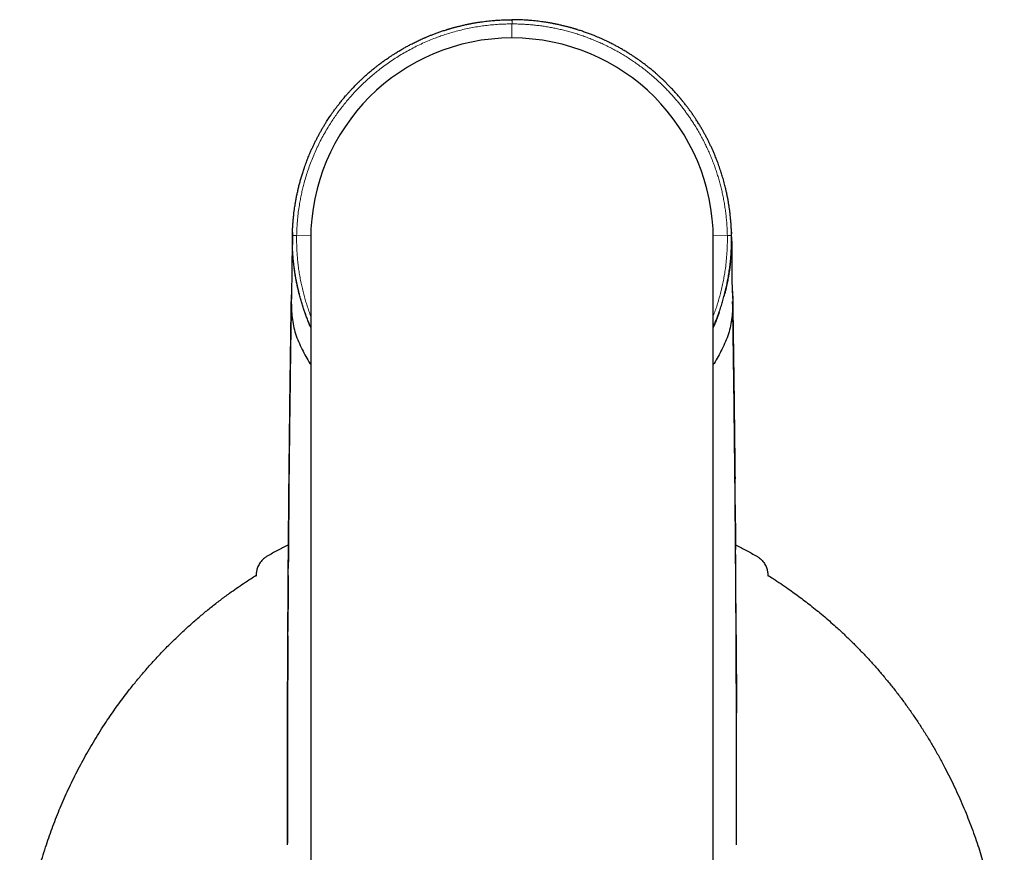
# Model space of a CAD drawing. Header units: millimetres. Extents: x 8 to 837, y 12 to 838.
# Tile 5 of 27: x 416 to 470, y 396 to 441. Entities that reach past the tile are written whole.
import ezdxf

# ---------------------------------------------------------------- set-up
doc = ezdxf.new("R2010")
doc.units = ezdxf.units.MM

msp = doc.modelspace()

# ---------------------------------------------------------------- linework, layer by layer
at = {"color": 8, "linetype": 'Continuous', "lineweight": 0}
for p, q in [((443.376, 440.138), (443.376, 440.908)), ((432.38, 429.332), (431.609, 429.345)), ((454.373, 429.332), (455.144, 429.345)), ((455.388, 428.605), (455.39, 428.516)), ((431.152, 411.684), (431.126, 407.474))]:
    msp.add_line(p, q, dxfattribs=at)
at = {"color": 7, "linetype": 'Continuous', "lineweight": 30}
for p, q in [((441.276, 439.937), (441.276, 439.936)), ((445.476, 439.936), (445.476, 439.937)), ((431.378, 429.35), (431.378, 429.349)), ((431.376, 429.211), (431.376, 429.241)), ((432.376, 429.139), (432.376, 391.139)), ((454.376, 391.139), (454.376, 429.139)), ((455.376, 429.28), (455.377, 429.23)), ((455.377, 429.241), (455.377, 429.211)), ((431.363, 428.497), (431.355, 428.003)), ((431.363, 428.516), (431.363, 428.493)), ((455.39, 428.516), (455.39, 428.497)), ((455.39, 428.497), (455.398, 428.008)), ((431.33, 426.449), (431.318, 425.777)), ((431.325, 426.226), (431.325, 426.209)), ((431.756, 426.143), (431.732, 426.241)), ((455.021, 426.241), (454.997, 426.143)), ((455.425, 426.298), (455.435, 425.777)), ((455.563, 416.056), (455.563, 416.061)), ((429.395, 410.786), (429.394, 410.737)), ((457.358, 410.786), (457.359, 410.737)), ((431.126, 407.474), (431.111, 403.259)), ((455.626, 407.524), (455.642, 403.259)), ((455.641, 403.261), (455.641, 403.264))]:
    msp.add_line(p, q, dxfattribs=at)
at = {"color": 8, "linetype": 'Continuous', "lineweight": 0, "flags": 128}
for points in [[(431.111, 403.264), (431.111, 403.259), (431.111, 403.259), (431.111, 403.259)], [(455.64, 403.289), (455.642, 403.259), (455.642, 403.259), (455.642, 403.259)]]:
    msp.add_lwpolyline(points, dxfattribs=at)
at = {"color": 7, "linetype": 'Continuous', "lineweight": 30}
msp.add_arc((443.376, 429.139), 11, 360, 180, dxfattribs=at)
for points, knots in [([(431.378, 429.349), (431.38, 429.414), (431.383, 429.545), (431.391, 429.745), (431.403, 429.952), (431.42, 430.166), (431.44, 430.378), (431.463, 430.578), (431.486, 430.762), (431.512, 430.943), (431.543, 431.133), (431.579, 431.336), (431.62, 431.546), (431.664, 431.751), (431.712, 431.958), (431.764, 432.167), (431.824, 432.387), (431.888, 432.609), (431.959, 432.834), (432.026, 433.035), (432.087, 433.208), (432.139, 433.35), (432.192, 433.489), (432.246, 433.624), (432.299, 433.755), (432.36, 433.897), (432.428, 434.052), (432.505, 434.22), (432.584, 434.387), (432.667, 434.554), (432.753, 434.719), (432.838, 434.879), (432.925, 435.035), (433.013, 435.189), (433.107, 435.348), (433.221, 435.532), (433.326, 435.697), (433.402, 435.81), (433.431, 435.854), (433.44, 435.867), (433.449, 435.881), (433.459, 435.894), (433.468, 435.908), (433.483, 435.93), (433.505, 435.962), (433.538, 436.009), (433.578, 436.066), (433.625, 436.132), (433.672, 436.198), (433.718, 436.261), (433.762, 436.319), (433.806, 436.378), (433.849, 436.434), (433.888, 436.486), (433.94, 436.551), (434.001, 436.629), (434.071, 436.716), (434.137, 436.797), (434.208, 436.881), (434.293, 436.981), (434.392, 437.094), (434.497, 437.211), (434.598, 437.321), (434.697, 437.426), (434.793, 437.525), (434.886, 437.619), (434.987, 437.719), (435.101, 437.83), (435.236, 437.956), (435.384, 438.091), (435.546, 438.233), (435.686, 438.351), (435.778, 438.427), (435.816, 438.458), (435.833, 438.471), (435.845, 438.481), (435.856, 438.49), (435.87, 438.501), (435.894, 438.52), (435.931, 438.55), (435.98, 438.588), (436.04, 438.635), (436.112, 438.69), (436.175, 438.737), (436.224, 438.774), (436.257, 438.798), (436.289, 438.822), (436.318, 438.844), (436.343, 438.861), (436.364, 438.877), (436.42, 438.917), (436.507, 438.978), (436.61, 439.049), (436.691, 439.104), (436.754, 439.146), (436.821, 439.19), (436.893, 439.237), (436.968, 439.285), (437.085, 439.358), (437.241, 439.453), (437.438, 439.567), (437.629, 439.674), (437.824, 439.777), (438.029, 439.882), (438.249, 439.989), (438.422, 440.068), (438.539, 440.121), (438.6, 440.147), (438.661, 440.174), (438.723, 440.2), (438.784, 440.225), (438.881, 440.265), (439.017, 440.32), (439.196, 440.388), (439.386, 440.456), (439.585, 440.525), (439.729, 440.571), (439.815, 440.598), (439.839, 440.606), (439.863, 440.613), (439.888, 440.62), (439.912, 440.628), (439.934, 440.634), (439.965, 440.644), (440.009, 440.657), (440.076, 440.676), (440.147, 440.696), (440.217, 440.716), (440.285, 440.734), (440.36, 440.753), (440.44, 440.774), (440.518, 440.793), (440.604, 440.814), (440.694, 440.835), (440.792, 440.857), (440.873, 440.875), (440.939, 440.889), (440.992, 440.9), (441.045, 440.91), (441.105, 440.922), (441.171, 440.934), (441.241, 440.947), (441.31, 440.959), (441.421, 440.979), (441.573, 441.003), (441.762, 441.03), (441.94, 441.053), (442.115, 441.073), (442.297, 441.091), (442.525, 441.109), (442.793, 441.126), (443.089, 441.137), (443.282, 441.138), (443.376, 441.139)], [0, 0, 0, 0, 0.01034, 0.02108, 0.032218, 0.043755, 0.055691, 0.066525, 0.076053, 0.085597, 0.095914, 0.107006, 0.118872, 0.130345, 0.140664, 0.153045, 0.165127, 0.1774, 0.190131, 0.203172, 0.211485, 0.21962, 0.227576, 0.235355, 0.242955, 0.250376, 0.260244, 0.270149, 0.280091, 0.290071, 0.300088, 0.310143, 0.319284, 0.328753, 0.338689, 0.349094, 0.363543, 0.370159, 0.371037, 0.371918, 0.372801, 0.373688, 0.374577, 0.375468, 0.377895, 0.380966, 0.384683, 0.389045, 0.394053, 0.397681, 0.401586, 0.405767, 0.409515, 0.412958, 0.416265, 0.422896, 0.428904, 0.434288, 0.439631, 0.446697, 0.455415, 0.463804, 0.471864, 0.479593, 0.486994, 0.494064, 0.500805, 0.509841, 0.519737, 0.530493, 0.542108, 0.554397, 0.560069, 0.561202, 0.562342, 0.563487, 0.563798, 0.564575, 0.566234, 0.568773, 0.572192, 0.576258, 0.581119, 0.586775, 0.588859, 0.591032, 0.593296, 0.595394, 0.59681, 0.598209, 0.599591, 0.607842, 0.615425, 0.619622, 0.623582, 0.627704, 0.632551, 0.637339, 0.642069, 0.654673, 0.666843, 0.678581, 0.690038, 0.702246, 0.715741, 0.729304, 0.732867, 0.736436, 0.740009, 0.743586, 0.747169, 0.750756, 0.760484, 0.770755, 0.781569, 0.792927, 0.804653, 0.806002, 0.807358, 0.808721, 0.81009, 0.811465, 0.812848, 0.813744, 0.816589, 0.820328, 0.82496, 0.828372, 0.832146, 0.836282, 0.84078, 0.845401, 0.849272, 0.855022, 0.860365, 0.865302, 0.86838, 0.871276, 0.873989, 0.877136, 0.88101, 0.884823, 0.888574, 0.892263, 0.903064, 0.913296, 0.922959, 0.932054, 0.941574, 0.952408, 0.96891, 0.984774, 1, 1, 1, 1]), ([(455.375, 429.349), (455.373, 429.425), (455.369, 429.578), (455.358, 429.814), (455.342, 430.059), (455.32, 430.309), (455.294, 430.549), (455.267, 430.763), (455.238, 430.957), (455.208, 431.146), (455.172, 431.347), (455.132, 431.552), (455.089, 431.752), (455.037, 431.978), (454.971, 432.238), (454.891, 432.521), (454.804, 432.806), (454.711, 433.083), (454.61, 433.362), (454.506, 433.628), (454.412, 433.855), (454.327, 434.048), (454.251, 434.213), (454.173, 434.377), (454.093, 434.54), (454.009, 434.703), (453.925, 434.861), (453.841, 435.012), (453.751, 435.17), (453.651, 435.339), (453.537, 435.524), (453.446, 435.666), (453.381, 435.765), (453.347, 435.817), (453.311, 435.869), (453.282, 435.913), (453.255, 435.952), (453.229, 435.989), (453.196, 436.037), (453.16, 436.088), (453.121, 436.142), (453.081, 436.197), (453.037, 436.258), (452.988, 436.323), (452.939, 436.388), (452.884, 436.461), (452.825, 436.536), (452.762, 436.616), (452.712, 436.679), (452.674, 436.725), (452.647, 436.758), (452.622, 436.789), (452.597, 436.819), (452.57, 436.851), (452.497, 436.938), (452.379, 437.074), (452.219, 437.252), (452.066, 437.416), (451.919, 437.567), (451.791, 437.694), (451.678, 437.804), (451.574, 437.903), (451.461, 438.007), (451.339, 438.117), (451.196, 438.242), (451.066, 438.351), (450.975, 438.427), (450.937, 438.458), (450.92, 438.471), (450.907, 438.481), (450.897, 438.49), (450.883, 438.501), (450.859, 438.52), (450.822, 438.549), (450.773, 438.588), (450.713, 438.635), (450.641, 438.69), (450.578, 438.737), (450.529, 438.774), (450.496, 438.798), (450.464, 438.822), (450.435, 438.844), (450.41, 438.861), (450.389, 438.877), (450.333, 438.917), (450.246, 438.978), (450.143, 439.049), (450.062, 439.104), (449.999, 439.146), (449.932, 439.19), (449.86, 439.237), (449.785, 439.285), (449.668, 439.358), (449.511, 439.453), (449.315, 439.567), (449.123, 439.674), (448.929, 439.777), (448.709, 439.89), (448.461, 440.01), (448.186, 440.134), (447.969, 440.226), (447.811, 440.289), (447.713, 440.328), (447.611, 440.367), (447.506, 440.406), (447.397, 440.445), (447.285, 440.485), (447.14, 440.534), (447.023, 440.571), (446.938, 440.598), (446.914, 440.606), (446.889, 440.613), (446.865, 440.62), (446.841, 440.628), (446.819, 440.634), (446.788, 440.644), (446.744, 440.657), (446.677, 440.676), (446.606, 440.696), (446.536, 440.716), (446.468, 440.734), (446.393, 440.753), (446.313, 440.774), (446.235, 440.793), (446.149, 440.814), (446.058, 440.835), (445.961, 440.857), (445.88, 440.875), (445.814, 440.889), (445.761, 440.9), (445.708, 440.91), (445.648, 440.922), (445.582, 440.934), (445.512, 440.947), (445.443, 440.959), (445.332, 440.979), (445.18, 441.003), (444.991, 441.03), (444.813, 441.053), (444.638, 441.073), (444.456, 441.091), (444.228, 441.109), (443.96, 441.126), (443.664, 441.137), (443.471, 441.138), (443.376, 441.139)], [0, 0, 0, 0, 0.012103, 0.024749, 0.037938, 0.051669, 0.065171, 0.076683, 0.086405, 0.096721, 0.107633, 0.11914, 0.130345, 0.140664, 0.156457, 0.173479, 0.187916, 0.20448, 0.220456, 0.235755, 0.250375, 0.260046, 0.269753, 0.279495, 0.289272, 0.299085, 0.308934, 0.318029, 0.326997, 0.338063, 0.349715, 0.361952, 0.365281, 0.36865, 0.37206, 0.375486, 0.377099, 0.379678, 0.382785, 0.386422, 0.389755, 0.393434, 0.397461, 0.401835, 0.406555, 0.410568, 0.416466, 0.421943, 0.427, 0.42937, 0.431636, 0.433796, 0.435851, 0.437801, 0.440599, 0.454043, 0.466907, 0.478988, 0.490287, 0.500804, 0.507966, 0.515677, 0.523938, 0.532749, 0.542109, 0.554398, 0.560069, 0.561202, 0.562341, 0.563487, 0.563797, 0.564572, 0.566229, 0.568768, 0.572187, 0.576253, 0.581115, 0.586772, 0.588856, 0.591031, 0.593295, 0.595393, 0.59681, 0.598209, 0.599592, 0.607843, 0.615427, 0.619623, 0.623583, 0.627704, 0.632551, 0.63734, 0.64207, 0.654675, 0.666845, 0.678582, 0.690038, 0.702248, 0.718321, 0.73449, 0.750755, 0.756248, 0.761918, 0.767766, 0.773791, 0.779993, 0.786372, 0.792928, 0.804654, 0.806003, 0.807358, 0.808721, 0.81009, 0.811465, 0.812847, 0.813743, 0.816589, 0.820327, 0.824959, 0.828372, 0.832146, 0.836282, 0.840779, 0.8454, 0.849272, 0.855023, 0.860367, 0.865303, 0.868381, 0.871277, 0.873989, 0.877135, 0.881011, 0.884824, 0.888576, 0.892265, 0.903066, 0.913298, 0.922961, 0.932055, 0.941574, 0.952409, 0.968912, 0.984775, 1, 1, 1, 1]), ([(431.383, 429.517), (431.383, 429.515), (431.382, 429.509), (431.382, 429.49), (431.381, 429.462), (431.38, 429.429), (431.379, 429.396), (431.378, 429.358), (431.377, 429.315), (431.376, 429.268), (431.375, 429.217), (431.374, 429.164), (431.373, 429.111), (431.372, 429.062), (431.371, 429.018), (431.371, 428.979), (431.37, 428.943), (431.37, 428.905), (431.369, 428.864), (431.368, 428.819), (431.368, 428.771), (431.367, 428.72), (431.366, 428.672), (431.365, 428.63), (431.365, 428.599), (431.364, 428.58), (431.364, 428.567), (431.364, 428.549), (431.364, 428.533), (431.363, 428.521), (431.363, 428.518)], [0, 0, 0, 0, 0.01583, 0.055908, 0.101787, 0.141958, 0.183567, 0.226335, 0.276346, 0.327891, 0.381034, 0.435841, 0.488753, 0.536902, 0.579757, 0.616831, 0.648731, 0.681834, 0.717577, 0.757029, 0.800848, 0.847425, 0.892006, 0.923993, 0.953091, 0.966227, 0.973089, 0.981281, 0.995408, 1, 1, 1, 1]), ([(432.376, 424.343), (432.374, 424.349), (432.337, 424.432), (432.27, 424.594), (432.176, 424.829), (432.088, 425.067), (432.004, 425.306), (431.926, 425.547), (431.852, 425.79), (431.784, 426.035), (431.721, 426.281), (431.663, 426.529), (431.605, 426.8), (431.55, 427.095), (431.5, 427.413), (431.458, 427.733), (431.424, 428.054), (431.399, 428.377), (431.383, 428.7), (431.375, 429.025), (431.377, 429.241), (431.378, 429.349)], [0, 0, 0, 0, 0.003888, 0.053024, 0.102159, 0.151399, 0.200639, 0.249967, 0.299295, 0.348724, 0.398153, 0.447672, 0.49719, 0.559745, 0.622346, 0.685105, 0.747864, 0.810806, 0.873748, 0.936851, 1, 1, 1, 1]), ([(454.376, 424.344), (454.409, 424.42), (454.48, 424.585), (454.581, 424.841), (454.682, 425.112), (454.775, 425.385), (454.862, 425.66), (454.943, 425.937), (455.016, 426.216), (455.083, 426.496), (455.146, 426.789), (455.203, 427.095), (455.253, 427.413), (455.295, 427.733), (455.329, 428.054), (455.354, 428.377), (455.37, 428.7), (455.378, 429.025), (455.376, 429.241), (455.375, 429.349)], [0, 0, 0, 0, 0.04839, 0.104485, 0.160581, 0.216807, 0.273032, 0.328993, 0.384954, 0.441044, 0.497135, 0.55972, 0.622305, 0.685071, 0.747837, 0.810785, 0.873734, 0.936867, 1, 1, 1, 1]), ([(455.37, 429.523), (455.37, 429.523), (455.37, 429.524), (455.37, 429.516), (455.371, 429.509), (455.371, 429.506), (455.371, 429.504), (455.371, 429.503), (455.371, 429.503), (455.371, 429.503), (455.371, 429.503), (455.371, 429.503), (455.371, 429.503), (455.371, 429.503), (455.371, 429.503), (455.371, 429.503), (455.371, 429.503), (455.371, 429.503), (455.371, 429.503), (455.371, 429.503), (455.371, 429.503), (455.371, 429.503), (455.371, 429.503), (455.371, 429.503), (455.371, 429.503), (455.371, 429.502), (455.371, 429.502), (455.371, 429.502), (455.371, 429.502), (455.371, 429.502), (455.371, 429.502), (455.371, 429.502), (455.371, 429.501), (455.371, 429.501), (455.371, 429.499), (455.371, 429.497), (455.371, 429.495), (455.371, 429.492), (455.371, 429.49), (455.371, 429.486), (455.371, 429.482), (455.371, 429.475), (455.372, 429.463), (455.372, 429.448), (455.372, 429.437), (455.372, 429.432)], [0, 0, 0, 0, 0.084716, 0.276952, 0.393567, 0.510184, 0.536157, 0.54655, 0.550923, 0.552788, 0.554272, 0.554946, 0.555472, 0.555537, 0.555589, 0.555634, 0.555679, 0.555772, 0.555818, 0.555862, 0.555957, 0.556002, 0.556047, 0.556139, 0.556184, 0.55629, 0.556393, 0.556558, 0.556845, 0.557357, 0.557868, 0.558266, 0.559866, 0.562659, 0.567458, 0.575507, 0.584626, 0.593509, 0.602662, 0.612563, 0.645984, 0.683385, 0.748753, 0.887735, 1, 1, 1, 1]), ([(455.388, 428.607), (455.388, 428.612), (455.388, 428.624), (455.387, 428.658), (455.386, 428.706), (455.386, 428.765), (455.385, 428.817), (455.384, 428.864), (455.383, 428.905), (455.383, 428.943), (455.382, 428.979), (455.381, 429.018), (455.381, 429.062), (455.38, 429.111), (455.379, 429.164), (455.378, 429.217), (455.377, 429.268), (455.376, 429.315), (455.375, 429.357), (455.374, 429.394), (455.373, 429.426), (455.372, 429.455), (455.371, 429.481), (455.371, 429.5), (455.37, 429.515), (455.37, 429.521), (455.37, 429.523)], [0, 0, 0, 0, 0.013719, 0.030902, 0.087763, 0.14144, 0.192503, 0.233525, 0.270693, 0.305114, 0.338284, 0.376836, 0.421398, 0.471464, 0.526483, 0.583474, 0.638734, 0.692332, 0.744335, 0.786811, 0.82819, 0.868334, 0.90526, 0.940095, 0.971483, 1, 1, 1, 1]), ([(431.377, 429.211), (431.372, 428.959), (431.362, 428.528), (431.356, 428.096), (431.354, 427.915)], [0, 0, 0, 0, 0.5828852, 1, 1, 1, 1]), ([(431.376, 429.241), (431.376, 429.235), (431.376, 429.215), (431.375, 429.182), (431.375, 429.144), (431.374, 429.105), (431.373, 429.066), (431.372, 429.024), (431.372, 428.98), (431.371, 428.93), (431.37, 428.871), (431.368, 428.805), (431.367, 428.748), (431.367, 428.709), (431.366, 428.691), (431.366, 428.683), (431.366, 428.679), (431.366, 428.678), (431.366, 428.677), (431.366, 428.677), (431.366, 428.677), (431.366, 428.676), (431.366, 428.676), (431.366, 428.675), (431.366, 428.673), (431.366, 428.672), (431.366, 428.671)], [0, 0, 0, 0, 0.038979, 0.108802, 0.1811, 0.246689, 0.315997, 0.389042, 0.465841, 0.546413, 0.649588, 0.768409, 0.886007, 0.941641, 0.966875, 0.978126, 0.983104, 0.9853, 0.986267, 0.986693, 0.987028, 0.987103, 0.987645, 0.989106, 0.99456, 1, 1, 1, 1]), ([(431.378, 429.33), (431.378, 429.297), (431.377, 429.235), (431.376, 429.148), (431.377, 429.073), (431.377, 429.01), (431.378, 428.959), (431.379, 428.922), (431.379, 428.896), (431.38, 428.877), (431.38, 428.863), (431.38, 428.852), (431.38, 428.846), (431.38, 428.847), (431.38, 428.847)], [0, 0, 0, 0, 0.148194, 0.281559, 0.400564, 0.505833, 0.598235, 0.679247, 0.736243, 0.791775, 0.846463, 0.900968, 0.974504, 1, 1, 1, 1]), ([(431.376, 429.206), (431.376, 429.23), (431.377, 429.254), (431.377, 429.279), (431.377, 429.28)], [0, 0, 0, 0, 0.960186, 1, 1, 1, 1]), ([(455.373, 428.847), (455.373, 428.847), (455.373, 428.846), (455.373, 428.852), (455.373, 428.863), (455.373, 428.877), (455.374, 428.896), (455.374, 428.922), (455.375, 428.959), (455.376, 429.01), (455.376, 429.073), (455.377, 429.148), (455.376, 429.235), (455.375, 429.297), (455.375, 429.33)], [0, 0, 0, 0, 0.0254962, 0.0990321, 0.1535371, 0.2082252, 0.2637569, 0.3207531, 0.4017654, 0.4941672, 0.5994359, 0.7184413, 0.8518064, 1, 1, 1, 1]), ([(455.376, 429.211), (455.381, 428.959), (455.39, 428.556), (455.396, 428.151), (455.398, 427.998)], [0, 0, 0, 0, 0.622353, 1, 1, 1, 1]), ([(455.377, 429.241), (455.377, 429.239), (455.378, 429.151), (455.382, 428.96), (455.385, 428.781), (455.387, 428.688), (455.387, 428.672), (455.387, 428.653), (455.388, 428.631), (455.388, 428.612), (455.388, 428.605)], [0, 0, 0, 0, 0.015746, 0.469428, 0.800118, 0.847347, 0.859976, 0.882007, 0.955143, 1, 1, 1, 1]), ([(431.355, 428.033), (431.355, 428.02), (431.355, 427.993), (431.354, 427.938), (431.353, 427.87), (431.352, 427.795), (431.351, 427.715), (431.35, 427.632), (431.349, 427.54), (431.347, 427.441), (431.345, 427.283), (431.342, 427.067), (431.337, 426.789), (431.332, 426.508), (431.327, 426.319), (431.325, 426.226)], [0, 0, 0, 0, 0.032886, 0.06998, 0.11208, 0.159746, 0.202166, 0.248567, 0.299077, 0.353799, 0.410694, 0.554765, 0.70208, 0.853306, 1, 1, 1, 1]), ([(431.729, 426.251), (431.72, 426.286), (431.694, 426.391), (431.653, 426.567), (431.609, 426.775), (431.57, 426.979), (431.539, 427.156), (431.516, 427.303), (431.499, 427.419), (431.484, 427.527), (431.471, 427.625), (431.461, 427.713), (431.452, 427.791), (431.445, 427.86), (431.441, 427.9), (431.439, 427.918)], [0, 0, 0, 0, 0.066025, 0.194955, 0.32021, 0.441855, 0.559985, 0.632092, 0.700642, 0.763282, 0.820241, 0.871848, 0.918558, 0.960997, 1, 1, 1, 1]), ([(455.314, 427.918), (455.313, 427.909), (455.311, 427.89), (455.307, 427.85), (455.302, 427.803), (455.297, 427.753), (455.291, 427.701), (455.285, 427.647), (455.277, 427.585), (455.267, 427.514), (455.256, 427.429), (455.241, 427.331), (455.223, 427.219), (455.203, 427.095), (455.179, 426.961), (455.151, 426.816), (455.119, 426.661), (455.083, 426.497), (455.051, 426.359), (455.03, 426.276), (455.024, 426.251)], [0, 0, 0, 0, 0.034152, 0.065063, 0.094736, 0.125388, 0.151974, 0.182266, 0.217921, 0.258956, 0.305375, 0.363753, 0.428875, 0.500734, 0.579316, 0.664608, 0.754896, 0.85163, 0.954797, 1, 1, 1, 1]), ([(455.428, 426.209), (455.427, 426.228), (455.426, 426.27), (455.424, 426.338), (455.422, 426.412), (455.42, 426.492), (455.418, 426.582), (455.416, 426.68), (455.415, 426.788), (455.413, 426.902), (455.411, 427.053), (455.409, 427.235), (455.406, 427.445), (455.403, 427.648), (455.401, 427.844), (455.399, 427.97), (455.398, 428.033)], [0, 0, 0, 0, 0.031547, 0.068629, 0.105386, 0.147041, 0.1938, 0.245815, 0.303211, 0.365985, 0.430058, 0.547648, 0.662972, 0.776477, 0.888647, 1, 1, 1, 1]), ([(431.326, 426.218), (431.315, 425.577), (431.281, 423.536), (431.235, 420.094), (431.186, 415.89), (431.163, 413.086), (431.152, 411.684)], [0, 0, 0, 0, 0.132212, 0.421335, 0.710579, 1, 1, 1, 1]), ([(455.427, 426.247), (455.437, 425.614), (455.471, 423.599), (455.517, 420.201), (455.548, 417.436), (455.563, 416.054)], [0, 0, 0, 0, 0.186209, 0.593232, 1, 1, 1, 1]), ([(431.13, 407.71), (431.138, 408.976), (431.153, 411.507), (431.19, 415.784), (431.242, 420.53), (431.293, 424.011), (431.318, 425.747)], [0, 0, 0, 0, 0.210526, 0.421053, 0.711266, 1, 1, 1, 1]), ([(431.318, 425.777), (431.318, 425.623), (431.319, 425.315), (431.355, 424.863), (431.427, 424.418), (431.542, 423.98), (431.702, 423.545), (431.84, 423.263), (431.909, 423.121)], [0, 0, 0, 0, 0.1671703, 0.3346246, 0.5020186, 0.6684468, 0.8339713, 1, 1, 1, 1]), ([(455.435, 425.777), (455.435, 425.623), (455.434, 425.315), (455.398, 424.863), (455.326, 424.418), (455.211, 423.98), (455.051, 423.545), (454.913, 423.263), (454.844, 423.121)], [0, 0, 0, 0, 0.16717, 0.334625, 0.502019, 0.668447, 0.833971, 1, 1, 1, 1]), ([(455.623, 407.71), (455.615, 408.976), (455.6, 411.507), (455.563, 415.784), (455.511, 420.53), (455.46, 424.011), (455.434, 425.747)], [0, 0, 0, 0, 0.210526, 0.421053, 0.711266, 1, 1, 1, 1]), ([(432.376, 424.327), (432.365, 424.354), (432.336, 424.42), (432.29, 424.528), (432.241, 424.649), (432.197, 424.759), (432.16, 424.857), (432.131, 424.937), (432.108, 425.003), (432.091, 425.054), (432.078, 425.093), (432.067, 425.126), (432.061, 425.143), (432.058, 425.152)], [0, 0, 0, 0, 0.097716, 0.244776, 0.391587, 0.536603, 0.645003, 0.739602, 0.821012, 0.874017, 0.920815, 0.962356, 1, 1, 1, 1]), ([(454.695, 425.152), (454.693, 425.148), (454.691, 425.14), (454.688, 425.127), (454.684, 425.114), (454.681, 425.101), (454.678, 425.088), (454.673, 425.071), (454.666, 425.051), (454.655, 425.022), (454.641, 424.984), (454.624, 424.936), (454.6, 424.875), (454.57, 424.794), (454.53, 424.694), (454.484, 424.58), (454.433, 424.456), (454.396, 424.371), (454.376, 424.327)], [0, 0, 0, 0, 0.032221, 0.060085, 0.083961, 0.104319, 0.121828, 0.137455, 0.161291, 0.188376, 0.238503, 0.29107, 0.351003, 0.451324, 0.567217, 0.698673, 0.845682, 1, 1, 1, 1]), ([(431.909, 423.121), (432.044, 422.863), (432.19, 422.581), (432.362, 422.317), (432.376, 422.295)], [0, 0, 0, 0, 0.918902, 1, 1, 1, 1]), ([(454.844, 423.121), (454.709, 422.863), (454.563, 422.581), (454.39, 422.317), (454.376, 422.295)], [0, 0, 0, 0, 0.9189024, 1, 1, 1, 1]), ([(431.181, 414.621), (431.181, 414.622), (431.181, 414.623), (431.181, 414.618), (431.181, 414.607), (431.18, 414.589), (431.18, 414.547), (431.179, 414.481), (431.178, 414.383), (431.177, 414.27), (431.176, 414.143), (431.175, 414.002), (431.174, 413.847), (431.172, 413.681), (431.171, 413.503), (431.169, 413.314), (431.167, 413.111), (431.165, 412.896), (431.164, 412.669), (431.162, 412.428), (431.16, 412.175), (431.158, 411.905), (431.156, 411.686), (431.155, 411.556), (431.155, 411.524)], [0, 0, 0, 0, 0.0015508, 0.0108394, 0.0199157, 0.0292895, 0.0393883, 0.0715668, 0.1059825, 0.1454409, 0.1879769, 0.2337851, 0.2830198, 0.3358038, 0.3910714, 0.449918, 0.5124052, 0.5785837, 0.6484956, 0.7221758, 0.7996537, 0.8809542, 0.970249, 1, 1, 1, 1]), ([(431.16, 412.187), (431.161, 412.211), (431.161, 412.322), (431.163, 412.491), (431.164, 412.694), (431.166, 412.866), (431.167, 413.035), (431.168, 413.201), (431.17, 413.367), (431.171, 413.531), (431.173, 413.694), (431.174, 413.853), (431.175, 413.992), (431.176, 414.111), (431.177, 414.209), (431.178, 414.3), (431.179, 414.381), (431.179, 414.45), (431.18, 414.508), (431.18, 414.554), (431.18, 414.588), (431.181, 414.61), (431.181, 414.617), (431.181, 414.62)], [0, 0, 0, 0, 0.025453, 0.118403, 0.179485, 0.241133, 0.302486, 0.363733, 0.425055, 0.489236, 0.553878, 0.619159, 0.685247, 0.729831, 0.774799, 0.817101, 0.855236, 0.88928, 0.919333, 0.94554, 0.968115, 0.987391, 1, 1, 1, 1]), ([(455.598, 411.524), (455.598, 411.556), (455.597, 411.68), (455.595, 411.891), (455.593, 412.155), (455.591, 412.406), (455.59, 412.647), (455.588, 412.878), (455.586, 413.099), (455.584, 413.306), (455.582, 413.499), (455.581, 413.68), (455.579, 413.847), (455.578, 414.002), (455.577, 414.143), (455.576, 414.27), (455.575, 414.372), (455.574, 414.451), (455.573, 414.51), (455.573, 414.556), (455.573, 414.589), (455.572, 414.607), (455.572, 414.618), (455.572, 414.623), (455.572, 414.622), (455.572, 414.621)], [0, 0, 0, 0, 0.029276, 0.113602, 0.194176, 0.27102, 0.344155, 0.415845, 0.483644, 0.547597, 0.607756, 0.664188, 0.716971, 0.766205, 0.812013, 0.854548, 0.894006, 0.917216, 0.93939, 0.960612, 0.970711, 0.980085, 0.989161, 0.998449, 1, 1, 1, 1]), ([(455.572, 414.62), (455.572, 414.617), (455.572, 414.61), (455.572, 414.588), (455.573, 414.554), (455.573, 414.508), (455.574, 414.45), (455.574, 414.381), (455.575, 414.3), (455.576, 414.209), (455.577, 414.111), (455.578, 413.992), (455.579, 413.853), (455.58, 413.694), (455.582, 413.531), (455.583, 413.355), (455.585, 413.165), (455.586, 412.96), (455.588, 412.75), (455.59, 412.541), (455.591, 412.352), (455.592, 412.235), (455.593, 412.185)], [0, 0, 0, 0, 0.0126, 0.031862, 0.054421, 0.080609, 0.11064, 0.144659, 0.182766, 0.225037, 0.269973, 0.314525, 0.380564, 0.445798, 0.510394, 0.574527, 0.649539, 0.724497, 0.799742, 0.874804, 0.947011, 1, 1, 1, 1]), ([(431.159, 412.45), (431.149, 412.445), (430.948, 412.345), (430.562, 412.139), (430.19, 411.93), (430.004, 411.825)], [0, 0, 0, 0, 0.024908, 0.512487, 1, 1, 1, 1]), ([(455.594, 412.45), (455.604, 412.445), (455.805, 412.345), (456.191, 412.139), (456.563, 411.93), (456.749, 411.825)], [0, 0, 0, 0, 0.025003, 0.512535, 1, 1, 1, 1]), ([(430.004, 411.825), (429.977, 411.81), (429.925, 411.778), (429.84, 411.716), (429.75, 411.636), (429.66, 411.536), (429.584, 411.43), (429.521, 411.319), (429.473, 411.21), (429.438, 411.103), (429.414, 410.998), (429.398, 410.892), (429.396, 410.821), (429.395, 410.786)], [0, 0, 0, 0, 0.072487, 0.144975, 0.251071, 0.3575, 0.463599, 0.562296, 0.660994, 0.74558, 0.830496, 0.915413, 1, 1, 1, 1]), ([(431.152, 411.651), (431.152, 411.643), (431.15, 411.474), (431.149, 411.305), (431.149, 411.143)], [0, 0, 0, 0, 0.043387, 1, 1, 1, 1]), ([(455.609, 410.277), (455.607, 410.728), (455.605, 411.204), (455.601, 411.681), (455.601, 411.707)], [0, 0, 0, 0, 0.945182, 1, 1, 1, 1]), ([(456.749, 411.825), (456.775, 411.81), (456.828, 411.778), (456.913, 411.716), (457.003, 411.636), (457.093, 411.536), (457.169, 411.43), (457.232, 411.319), (457.28, 411.21), (457.315, 411.103), (457.339, 410.998), (457.355, 410.892), (457.357, 410.821), (457.358, 410.786)], [0, 0, 0, 0, 0.072487, 0.144975, 0.251071, 0.3575, 0.463599, 0.562296, 0.660994, 0.74558, 0.830496, 0.915413, 1, 1, 1, 1]), ([(416.557, 384.888), (416.544, 385.065), (416.519, 385.429), (416.493, 385.982), (416.478, 386.532), (416.474, 387.066), (416.479, 387.586), (416.494, 388.106), (416.519, 388.626), (416.552, 389.147), (416.596, 389.664), (416.648, 390.178), (416.709, 390.689), (416.779, 391.2), (416.859, 391.709), (416.947, 392.218), (417.049, 392.743), (417.164, 393.286), (417.295, 393.844), (417.437, 394.401), (417.59, 394.955), (417.754, 395.506), (417.927, 396.044), (418.106, 396.567), (418.291, 397.076), (418.486, 397.582), (418.691, 398.085), (418.906, 398.584), (419.131, 399.081), (419.366, 399.573), (419.613, 400.066), (419.873, 400.559), (420.146, 401.053), (420.428, 401.542), (420.721, 402.025), (421.024, 402.503), (421.322, 402.952), (421.612, 403.373), (421.894, 403.766), (422.183, 404.155), (422.51, 404.58), (422.878, 405.039), (423.29, 405.528), (423.714, 406.008), (424.149, 406.48), (424.597, 406.941), (425.051, 407.388), (425.512, 407.821), (425.978, 408.239), (426.455, 408.647), (426.942, 409.045), (427.438, 409.431), (427.9, 409.774), (428.324, 410.075), (428.708, 410.338), (429.065, 410.575), (429.297, 410.72), (429.396, 410.783)], [0, 0, 0, 0, 0.017484, 0.036087, 0.054688, 0.071804, 0.088922, 0.106039, 0.123207, 0.140376, 0.157544, 0.174494, 0.191446, 0.208397, 0.225396, 0.242397, 0.259397, 0.278287, 0.297179, 0.316069, 0.335028, 0.353989, 0.372948, 0.390781, 0.408614, 0.426474, 0.444334, 0.462273, 0.480213, 0.49818, 0.516146, 0.534715, 0.553286, 0.571856, 0.590493, 0.609132, 0.627769, 0.643705, 0.659641, 0.675597, 0.691552, 0.712618, 0.733686, 0.754751, 0.77592, 0.797092, 0.818262, 0.838892, 0.859525, 0.880155, 0.900885, 0.921617, 0.942347, 0.957675, 0.973002, 0.988348, 1, 1, 1, 1]), ([(431.149, 410.778), (431.149, 410.74), (431.148, 410.593), (431.146, 410.338), (431.144, 409.963), (431.141, 409.542), (431.138, 409.079), (431.135, 408.631), (431.133, 408.199), (431.131, 407.896), (431.131, 407.737), (431.13, 407.716)], [0, 0, 0, 0, 0.037506, 0.144463, 0.249267, 0.405512, 0.556709, 0.702852, 0.843938, 0.979963, 1, 1, 1, 1]), ([(455.622, 407.717), (455.622, 407.742), (455.621, 407.909), (455.62, 408.223), (455.617, 408.663), (455.615, 409.12), (455.612, 409.593), (455.609, 410.017), (455.606, 410.388), (455.605, 410.622), (455.604, 410.752), (455.604, 410.777)], [0, 0, 0, 0, 0.024547, 0.163372, 0.307447, 0.456769, 0.611331, 0.771131, 0.872172, 0.975197, 1, 1, 1, 1]), ([(457.356, 410.783), (457.453, 410.722), (457.69, 410.573), (458.062, 410.326), (458.448, 410.062), (458.802, 409.809), (459.127, 409.571), (459.449, 409.327), (459.779, 409.069), (460.118, 408.795), (460.464, 408.506), (460.805, 408.211), (461.176, 407.88), (461.574, 407.51), (461.997, 407.1), (462.412, 406.68), (462.818, 406.25), (463.215, 405.812), (463.605, 405.362), (463.988, 404.9), (464.363, 404.428), (464.728, 403.946), (465.083, 403.456), (465.428, 402.958), (465.766, 402.446), (466.098, 401.919), (466.422, 401.376), (466.734, 400.827), (467.025, 400.286), (467.296, 399.756), (467.548, 399.237), (467.79, 398.713), (468.021, 398.183), (468.242, 397.647), (468.452, 397.105), (468.65, 396.559), (468.832, 396.027), (468.997, 395.51), (469.147, 395.008), (469.288, 394.504), (469.423, 393.987), (469.549, 393.459), (469.668, 392.92), (469.776, 392.378), (469.874, 391.833), (469.961, 391.285), (470.038, 390.735), (470.105, 390.183), (470.16, 389.633), (470.205, 389.086), (470.239, 388.541), (470.263, 387.994), (470.276, 387.447), (470.279, 386.899), (470.271, 386.384), (470.256, 385.901), (470.234, 385.451), (470.214, 385.114), (470.199, 384.926), (470.196, 384.888)], [0, 0, 0, 0, 0.0112405, 0.0276876, 0.0441332, 0.0574136, 0.0706939, 0.0839862, 0.0972784, 0.1121256, 0.1269728, 0.1418364, 0.1567001, 0.1761056, 0.1955135, 0.2149191, 0.2344067, 0.2538966, 0.2733843, 0.2932524, 0.3131228, 0.3329909, 0.3529441, 0.3728997, 0.3928529, 0.4136401, 0.4344273, 0.4552567, 0.4760862, 0.4950748, 0.5140633, 0.5330838, 0.5521043, 0.5712217, 0.5903391, 0.609489, 0.6286389, 0.64588, 0.663121, 0.6803854, 0.6976497, 0.7158428, 0.7340392, 0.7522357, 0.7704288, 0.7887304, 0.8070354, 0.8253404, 0.843642, 0.8616289, 0.8796175, 0.8976045, 0.9156509, 0.9336989, 0.9517453, 0.966575, 0.9814048, 0.9962493, 1, 1, 1, 1]), ([(431.108, 396.059), (431.107, 396.539), (431.106, 397.487), (431.106, 398.893), (431.107, 400.265), (431.109, 401.603), (431.112, 402.899), (431.115, 404.154), (431.12, 405.368), (431.125, 406.55), (431.128, 407.327), (431.13, 407.71)], [0, 0, 0, 0, 0.123609, 0.244278, 0.362013, 0.476818, 0.588699, 0.695739, 0.799967, 0.901386, 1, 1, 1, 1]), ([(455.645, 396.059), (455.646, 396.539), (455.647, 397.487), (455.647, 398.893), (455.646, 400.265), (455.644, 401.603), (455.641, 402.899), (455.638, 404.154), (455.633, 405.368), (455.628, 406.55), (455.624, 407.327), (455.623, 407.71)], [0, 0, 0, 0, 0.123609, 0.2442782, 0.362013, 0.4768183, 0.588699, 0.6957394, 0.7999672, 0.9013861, 1, 1, 1, 1]), ([(431.125, 406.554), (431.124, 406.483), (431.124, 406.309), (431.122, 406.038), (431.121, 405.744), (431.12, 405.464), (431.119, 405.197), (431.118, 404.945), (431.117, 404.704), (431.116, 404.499), (431.116, 404.324), (431.115, 404.17), (431.115, 404.007), (431.114, 403.835), (431.114, 403.653), (431.113, 403.449), (431.112, 403.22), (431.112, 402.968), (431.111, 402.701), (431.11, 402.419), (431.11, 402.121), (431.109, 401.806), (431.109, 401.478), (431.108, 401.136), (431.108, 400.781), (431.107, 400.414), (431.107, 400.036), (431.106, 399.644), (431.106, 399.235), (431.106, 398.809), (431.106, 398.367), (431.106, 397.909), (431.106, 397.438), (431.107, 396.952), (431.107, 396.518), (431.107, 396.247), (431.108, 396.142)], [0, 0, 0, 0, 0.020502, 0.049937, 0.078178, 0.105225, 0.130627, 0.154876, 0.177972, 0.199915, 0.213969, 0.228615, 0.244214, 0.260764, 0.278266, 0.296721, 0.319693, 0.343988, 0.369606, 0.396548, 0.425339, 0.455503, 0.487039, 0.519949, 0.554232, 0.58924, 0.625574, 0.663234, 0.702221, 0.743371, 0.785903, 0.829818, 0.875115, 0.921797, 0.969863, 1, 1, 1, 1]), ([(455.645, 396.142), (455.646, 396.257), (455.646, 396.547), (455.646, 397.009), (455.647, 397.521), (455.647, 398.017), (455.647, 398.497), (455.647, 398.952), (455.647, 399.383), (455.646, 399.792), (455.646, 400.185), (455.646, 400.565), (455.645, 400.93), (455.645, 401.281), (455.644, 401.618), (455.643, 401.94), (455.643, 402.248), (455.642, 402.54), (455.642, 402.817), (455.641, 403.077), (455.64, 403.324), (455.64, 403.547), (455.639, 403.746), (455.638, 403.923), (455.638, 404.091), (455.637, 404.248), (455.637, 404.399), (455.636, 404.579), (455.635, 404.796), (455.635, 405.053), (455.633, 405.33), (455.632, 405.628), (455.631, 405.947), (455.63, 406.258), (455.629, 406.463), (455.628, 406.557)], [0, 0, 0, 0, 0.032969, 0.083696, 0.132874, 0.180502, 0.226581, 0.271113, 0.311683, 0.350877, 0.388697, 0.425143, 0.460215, 0.493913, 0.526238, 0.557191, 0.586772, 0.61498, 0.64135, 0.666396, 0.69012, 0.712522, 0.730492, 0.747511, 0.763577, 0.778693, 0.792887, 0.80713, 0.830547, 0.855229, 0.881175, 0.910378, 0.941032, 0.973137, 1, 1, 1, 1])]:
    msp.add_open_spline(points, degree=3, knots=knots, dxfattribs=at)
at = {"color": 8, "linetype": 'Continuous', "lineweight": 0}
for points, knots in [([(443.376, 440.908), (443.376, 440.908), (443.286, 440.908), (443.106, 440.906), (442.806, 440.895), (442.475, 440.875), (442.115, 440.842), (441.755, 440.797), (441.396, 440.742), (441.038, 440.675), (440.682, 440.597), (440.328, 440.508), (439.976, 440.408), (439.655, 440.306), (439.367, 440.205), (439.076, 440.095), (438.755, 439.965), (438.406, 439.809), (438.063, 439.643), (437.727, 439.466), (437.397, 439.278), (437.075, 439.081), (436.76, 438.874), (436.453, 438.658), (436.178, 438.452), (435.934, 438.257), (435.69, 438.053), (435.424, 437.817), (435.158, 437.565), (434.918, 437.324), (434.703, 437.095), (434.493, 436.861), (434.29, 436.621), (434.093, 436.375), (433.903, 436.124), (433.719, 435.867), (433.541, 435.605), (433.36, 435.321), (433.175, 435.012), (432.99, 434.678), (432.816, 434.339), (432.654, 433.995), (432.503, 433.647), (432.364, 433.296), (432.237, 432.941), (432.121, 432.584), (432.026, 432.254), (431.947, 431.952), (431.883, 431.674), (431.824, 431.392), (431.765, 431.071), (431.711, 430.716), (431.665, 430.326), (431.635, 429.967), (431.617, 429.64), (431.611, 429.444), (431.609, 429.345), (431.609, 429.345)], [0, 0, 0, 0, 0.000003, 0.014785, 0.029566, 0.049351, 0.069139, 0.088924, 0.108828, 0.128737, 0.148641, 0.168667, 0.188699, 0.208725, 0.223806, 0.238888, 0.259771, 0.28066, 0.301543, 0.322282, 0.343026, 0.363765, 0.384296, 0.404831, 0.425362, 0.440712, 0.456063, 0.477557, 0.499052, 0.516222, 0.533395, 0.550565, 0.567794, 0.585025, 0.602254, 0.619541, 0.636831, 0.654118, 0.674999, 0.695886, 0.716767, 0.737504, 0.758246, 0.778983, 0.799512, 0.820046, 0.840575, 0.855923, 0.871272, 0.887303, 0.903333, 0.924785, 0.946243, 0.967694, 0.983846, 0.999997, 1, 1, 1, 1]), ([(443.376, 440.908), (443.376, 440.908), (443.467, 440.908), (443.647, 440.906), (443.918, 440.896), (444.188, 440.881), (444.458, 440.859), (444.729, 440.831), (444.998, 440.797), (445.268, 440.756), (445.536, 440.709), (445.804, 440.656), (446.071, 440.596), (446.337, 440.53), (446.602, 440.458), (446.865, 440.38), (447.127, 440.296), (447.386, 440.205), (447.647, 440.107), (447.908, 440.002), (448.169, 439.889), (448.428, 439.77), (448.683, 439.645), (448.935, 439.514), (449.184, 439.376), (449.429, 439.234), (449.67, 439.085), (449.908, 438.931), (450.141, 438.771), (450.371, 438.605), (450.596, 438.435), (450.817, 438.259), (451.062, 438.054), (451.329, 437.817), (451.576, 437.583), (451.78, 437.38), (451.943, 437.21), (452.103, 437.037), (452.259, 436.861), (452.412, 436.681), (452.562, 436.498), (452.707, 436.312), (452.85, 436.123), (452.988, 435.932), (453.123, 435.737), (453.254, 435.539), (453.389, 435.325), (453.528, 435.095), (453.669, 434.848), (453.804, 434.598), (453.933, 434.345), (454.056, 434.088), (454.172, 433.829), (454.282, 433.567), (454.385, 433.304), (454.482, 433.038), (454.573, 432.769), (454.657, 432.499), (454.734, 432.228), (454.805, 431.954), (454.87, 431.675), (454.929, 431.392), (454.982, 431.103), (455.027, 430.813), (455.065, 430.521), (455.096, 430.229), (455.12, 429.935), (455.136, 429.64), (455.142, 429.444), (455.144, 429.345), (455.144, 429.345)], [0, 0, 0, 0, 0.000003, 0.014799, 0.029594, 0.044421, 0.059248, 0.07412, 0.088992, 0.103896, 0.118799, 0.133755, 0.14871, 0.163698, 0.178686, 0.19372, 0.208754, 0.223821, 0.238888, 0.254447, 0.270014, 0.285554, 0.301094, 0.316671, 0.332247, 0.347725, 0.363202, 0.378716, 0.39423, 0.40967, 0.425111, 0.440587, 0.456063, 0.477545, 0.499052, 0.511918, 0.52479, 0.53768, 0.55057, 0.563481, 0.576392, 0.589326, 0.602259, 0.615213, 0.628167, 0.64114, 0.654118, 0.669676, 0.685242, 0.70078, 0.716319, 0.731894, 0.747468, 0.762945, 0.778421, 0.793933, 0.809445, 0.824884, 0.840323, 0.855798, 0.871273, 0.887303, 0.903333, 0.919404, 0.935474, 0.951584, 0.967695, 0.983846, 0.999997, 1, 1, 1, 1]), ([(431.378, 429.357), (431.378, 429.351), (431.378, 429.338), (431.377, 429.298), (431.377, 429.266), (431.376, 429.246), (431.376, 429.241)], [0, 0, 0, 0, 0.237741, 0.563615, 0.905857, 1, 1, 1, 1]), ([(431.609, 429.345), (431.609, 429.345), (431.607, 429.24), (431.607, 429.029), (431.614, 428.714), (431.629, 428.398), (431.654, 428.082), (431.686, 427.766), (431.728, 427.451), (431.778, 427.136), (431.836, 426.825), (431.901, 426.518), (431.974, 426.219), (432.053, 425.926), (432.139, 425.638), (432.232, 425.352), (432.311, 425.125), (432.362, 424.994), (432.376, 424.956)], [0, 0, 0, 0, 0.000013, 0.070436, 0.140858, 0.211484, 0.282109, 0.352967, 0.423824, 0.494888, 0.565953, 0.635494, 0.705084, 0.771994, 0.838904, 0.905989, 0.973073, 1, 1, 1, 1]), ([(455.144, 429.345), (455.144, 429.345), (455.146, 429.24), (455.146, 429.029), (455.138, 428.678), (455.117, 428.291), (455.079, 427.87), (455.031, 427.485), (454.975, 427.136), (454.916, 426.82), (454.848, 426.503), (454.77, 426.184), (454.683, 425.868), (454.587, 425.553), (454.486, 425.248), (454.412, 425.05), (454.376, 424.955)], [0, 0, 0, 0, 0.000013, 0.070429, 0.140845, 0.235129, 0.329444, 0.423729, 0.494762, 0.565796, 0.638885, 0.711989, 0.785079, 0.858594, 0.932124, 1, 1, 1, 1]), ([(455.374, 429.357), (455.374, 429.36), (455.374, 429.37), (455.375, 429.329), (455.376, 429.278), (455.377, 429.241)], [0, 0, 0, 0, 0.113188, 0.362227, 1, 1, 1, 1]), ([(431.365, 428.605), (431.365, 428.594), (431.364, 428.564), (431.364, 428.535), (431.363, 428.516)], [0, 0, 0, 0, 0.367644, 1, 1, 1, 1]), ([(455.563, 416.054), (455.563, 416.053), (455.579, 414.631), (455.602, 411.788), (455.618, 408.945), (455.626, 407.524)], [0, 0, 0, 0, 0.0003045, 0.5001523, 1, 1, 1, 1])]:
    msp.add_open_spline(points, degree=3, knots=knots, dxfattribs=at)
for points in [[(443.377, 440.908), (443.377, 440.941), (443.377, 441.007), (443.377, 441.08), (443.376, 441.129), (443.376, 441.136), (443.376, 441.139)], [(431.378, 429.35), (431.381, 429.349), (431.388, 429.349), (431.437, 429.348), (431.51, 429.347), (431.576, 429.346), (431.609, 429.345)], [(455.375, 429.349), (455.372, 429.349), (455.365, 429.349), (455.316, 429.348), (455.243, 429.347), (455.177, 429.346), (455.144, 429.346)]]:
    msp.add_open_spline(points, degree=3, dxfattribs=at)

doc.saveas('drawing.dxf')
